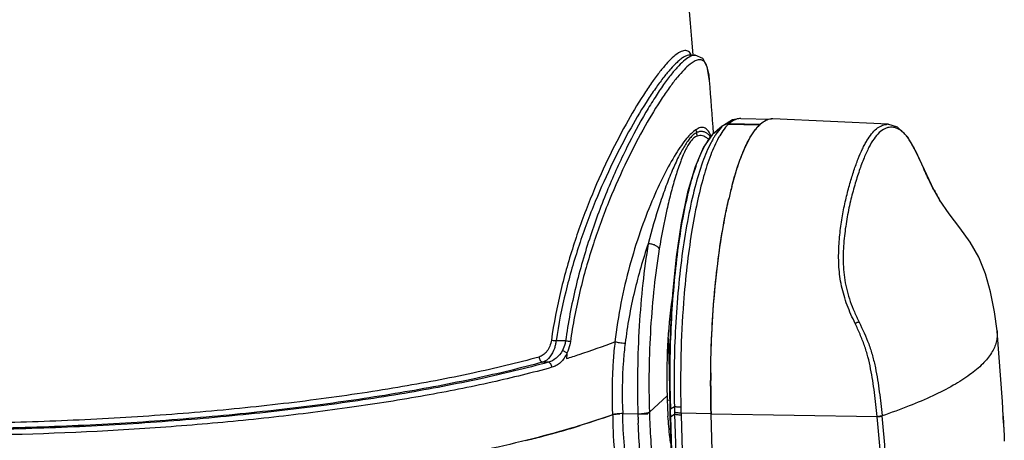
# Model space of a CAD drawing. Header units: millimetres. Extents: x 19266 to 21235, y -89 to 1237.
# Tile 73 of 74: x 20983 to 21190, y 943 to 1031. Entities that reach past the tile are written whole.
import ezdxf

# ---------------------------------------------------------------- set-up
doc = ezdxf.new("R2010")
doc.units = ezdxf.units.MM
doc.header["$LTSCALE"] = 16.335
doc.layers.get('0').update_dxf_attribs({"linetype": 'CONTINUOUS'})
doc.layers.add('02___PRT_ALL_AXES', color=7, linetype='CONTINUOUS')
doc.layers.add('06___PRT_ALL_SURFS', color=7, linetype='CONTINUOUS')

msp = doc.modelspace()

# ---------------------------------------------------------------- linework, layer by layer
at = {"color": 7, "linetype": 'Continuous'}
for p, q in [((21123.826, 1023.67), (21124.954, 1023.645)), ((21123.848, 1023.669), (21123.83, 1023.669)), ((21124.034, 1023.85), (21124.027, 1023.862)), ((21124.972, 1023.645), (21124.963, 1023.645)), ((21124.02, 1023.421), (21124.007, 1023.415)), ((21127.965, 1018.338), (21127.963, 1018.363)), ((21132.806, 1010.061), (21130.912, 1008.921)), ((21131.894, 1009.168), (21138.467, 1009.025)), ((21138.583, 1009.132), (21132.01, 1009.275)), ((21134.562, 1010.353), (21132.806, 1010.061)), ((21134.561, 1010.353), (21140.9, 1010.216)), ((21138.6, 1009.145), (21138.583, 1009.13)), ((21165.482, 1009.137), (21141.286, 1010.316)), ((21167.445, 1008.516), (21165.423, 1009.139)), ((21165.428, 1009.139), (21165.482, 1009.137)), ((21130.643, 1008.725), (21128.522, 1006.898)), ((21128.788, 1007.249), (21128.796, 1007.133)), ((21128.042, 1006.691), (21128.041, 1006.692)), ((21128.193, 1006.513), (21128.042, 1006.691)), ((21176.494, 992.955), (21176.278, 993.301)), ((21178.296, 990.339), (21176.278, 993.301)), ((21130.863, 987.88), (21130.889, 988.024)), ((21130.889, 988.024), (21130.92, 988.196)), ((21188.338, 965.784), (21188.346, 965.709)), ((21097.721, 963.671), (21095.739, 963.714)), ((21094.091, 959.213), (21092.936, 959.238)), ((21119.554, 959.281), (21119.405, 959.285)), ((21119.504, 957.116), (21119.594, 949.564)), ((21119.028, 952.173), (21115.323, 948.741)), ((21119.662, 951.213), (21119.08, 951.225)), ((21119.594, 949.564), (21119.603, 949.25)), ((21119.603, 949.25), (21119.641, 947.978)), ((21119.761, 949.405), (21119.756, 949.563)), ((21119.782, 948.613), (21119.759, 949.406)), ((21119.761, 949.405), (21120.571, 949.941)), ((21109.754, 948.423), (21112.915, 948.355)), ((21112.953, 947.209), (21112.949, 947.341)), ((21119.641, 947.978), (21124.065, 802.969)), ((21119.801, 947.983), (21119.782, 948.613)), ((21119.806, 947.816), (21119.801, 947.983)), ((21119.806, 947.817), (21120.615, 948.314)), ((21124.224, 802.974), (21119.806, 947.817)), ((21120.602, 948.744), (21120.615, 948.314)), ((21120.615, 948.314), (21125.133, 800.214)), ((21128.293, 948.392), (21121.975, 948.53)), ((21121.987, 948.108), (21126.505, 800.008)), ((21128.293, 948.392), (21163.182, 947.838)), ((21132.85, 798.988), (21128.293, 948.392)), ((21163.182, 947.838), (21163.185, 947.778)), ((21164.216, 947.959), (21164.207, 948.034)), ((21095.591, 944.41), (21095.331, 944.339))]:
    msp.add_line(p, q, dxfattribs=at)
at = {"color": 2, "linetype": 'Continuous'}
for p in [(21112.915, 948.355), (21115.323, 948.741)]:
    msp.add_line(p, (21114.86, 948.312), dxfattribs=at)
at = {"color": 7, "linetype": 'Continuous'}
for points in [[(21127.963, 1018.363), (21127.494, 1021.222), (21126.545, 1022.963), (21124.972, 1023.645)], [(21176.494, 992.957), (21175.083, 995.384), (21173.073, 999.572), (21171.364, 1003.314), (21169.575, 1006.435), (21167.445, 1008.516)], [(21128.533, 1006.907), (21126.69, 1004.327), (21124.911, 1000.237), (21123.341, 994.871), (21122.019, 988.489), (21120.963, 981.314), (21120.185, 973.556), (21119.695, 965.424), (21119.504, 957.116)], [(21188.338, 965.783), (21187.805, 969.775), (21186.982, 973.978), (21185.911, 977.77), (21184.522, 981.23), (21182.704, 984.443), (21180.538, 987.415), (21178.296, 990.339)], [(21189.694, 946.393), (21189.452, 950.978), (21188.346, 965.709)]]:
    msp.add_lwpolyline(points, dxfattribs=at)
for centre, radius, start, end in [((19244.933, 873.069), 1885.627, 4.582708, 7.806681), ((21121.783, 1022.511), 2.619, 29.3545, 30.74112), ((21121.566, 1022.39), 2.867, 26.91403, 29.33752), ((19244.351, 873.016), 1889.212, 4.074452, 4.411658), ((21136.373, 1004.249), 6.653, 130.80633, 132.3226), ((21136.193, 1004.457), 6.377, 130.23201, 130.79951), ((21143.502, 1003.824), 7.236, 132.82208, 134.81814), ((21142.996, 1004.136), 6.664, 131.46872, 132.81316), ((21143.178, 1004.172), 6.761, 131.87207, 132.80968), ((21141.153, 1007.534), 2.786, 91.44826, 95.19214), ((21141.152, 1007.56), 2.76, 87.20486, 91.4433), ((21165.335, 1006.217), 2.923, 88.18873, 94.81904), ((21142.244, 998.429), 15.556, 146.31488, 147.91599), ((21145.923, 1001.621), 10.512, 139.42796, 142.04859), ((21145.109, 1002.307), 9.447, 138.74376, 139.37874), ((21144.556, 1002.795), 8.71, 135.84613, 138.76041), ((21143.877, 1003.445), 7.77, 134.80661, 135.79292), ((21140.114, 997.485), 14.968, 148.59079, 149.85341), ((21138.697, 998.352), 13.308, 146.35631, 148.59587), ((21122.49, 1004.566), 6.123, 21.98965, 22.91776), ((21129.712, 1005.521), 1.819, 130.8245, 148.01395), ((21122.201, 1004.449), 6.435, 21.59072, 21.99392), ((21121.704, 1004.254), 6.969, 19.95748, 21.5744), ((21143.401, 997.697), 16.925, 147.89456, 148.35336), ((21147.566, 996.551), 20.228, 150.70557, 151.06088), ((21146.678, 997.052), 19.208, 149.71751, 150.71105), ((21132.525, 984.24), 43.265, 25.57486, 26.45624), ((21219.975, 973.227), 90.278, 165.32498, 167.10408), ((21219.966, 973.23), 90.269, 165.31563, 167.07959), ((21210.192, 1014.081), 39.778, 207.8474, 208.09774), ((21207.902, 1012.835), 37.172, 208.0662, 211.70359), ((21256.377, 965.573), 127.481, 169.60656, 169.77772), ((21345.533, 955.133), 223.653, 175.7527, 181.3782), ((21196.407, 949.669), 99.045, 173.37094, 174.02909), ((21340.394, 954.828), 212.199, 179.42067, 181.73813), ((21218.512, 956.152), 98.974, 181.73917, 182.86092), ((21337.773, 955.711), 218.104, 180.67815, 181.18662), ((21331.971, 955.591), 212.301, 181.1867, 181.62696), ((21396.43, 956.724), 275.943, 181.40848, 181.65729), ((21190.117, 948.466), 82.503, 180.19963, 181.29252), ((21109.559, 939.244), 9.181, 88.7797, 92.60457), ((21113.11, 957.597), 9.244, 268.79247, 273.62628), ((21303.291, 954.161), 190.464, 181.74695, 182.0519), ((21300.896, 954.075), 188.067, 182.09209, 182.3275), ((21113.148, 957.029), 8.675, 273.60912, 275.28855), ((21210.117, 950.796), 88.171, 181.47318, 181.74709), ((21044.193, 1130.84), 193.385, 285.41347, 287.01896), ((21184.34, 948.236), 76.722, 181.21801, 186.99357), ((21031.556, 1176.978), 241.223, 283.94609, 284.79103), ((21036.394, 1158.678), 222.295, 284.78959, 285.37476)]:
    msp.add_arc(centre, radius, start, end, dxfattribs=at)
for points, knots in [([(21124.027, 1023.862), (21123.942, 1024.001), (21123.758, 1024.251), (21123.391, 1024.522), (21122.96, 1024.639), (21122.482, 1024.601), (21121.96, 1024.422), (21121.129, 1023.962), (21120.536, 1023.465), (21120.131, 1023.09)], [0, 0, 0, 0, 0.1054206, 0.1983803, 0.2888749, 0.3879035, 0.5041891, 0.6432282, 1, 1, 1, 1]), ([(21123.829, 1023.669), (21123.641, 1023.671), (21123.219, 1023.59), (21122.577, 1023.284), (21121.863, 1022.792), (21121.384, 1022.378), (21121.131, 1022.143)], [0, 0, 0, 0, 0.1790229, 0.399715, 0.6719004, 1, 1, 1, 1]), ([(21124.963, 1023.645), (21124.89, 1023.646), (21124.565, 1023.629), (21124.249, 1023.524), (21124.02, 1023.421)], [0, 0, 0, 0, 0.224803, 1, 1, 1, 1]), ([(21120.131, 1023.09), (21119.67, 1022.663), (21118.71, 1021.653), (21117.261, 1019.886), (21115.68, 1017.728), (21113.298, 1014.168), (21110.168, 1008.878), (21106.421, 1001.601), (21102.743, 993.278), (21099.375, 984.089), (21096.566, 974.219), (21095.238, 967.366), (21094.737, 963.873)], [0, 0, 0, 0, 0.0288981, 0.0640001, 0.1051115, 0.1519227, 0.2610126, 0.3877095, 0.5283245, 0.679389, 0.8376509, 1, 1, 1, 1]), ([(21121.131, 1022.143), (21120.675, 1021.721), (21119.723, 1020.723), (21118.285, 1018.979), (21116.714, 1016.852), (21114.344, 1013.346), (21111.222, 1008.135), (21107.477, 1000.965), (21103.792, 992.761), (21100.41, 983.694), (21097.583, 973.944), (21096.245, 967.169), (21095.739, 963.714)], [0, 0, 0, 0, 0.0289192, 0.0640296, 0.1051344, 0.1519255, 0.2609473, 0.3875677, 0.5281311, 0.6791958, 0.8375238, 1, 1, 1, 1]), ([(21124.007, 1023.415), (21123.59, 1023.225), (21122.699, 1022.61), (21121.37, 1021.337), (21119.866, 1019.582), (21118.208, 1017.361), (21116.417, 1014.689), (21113.764, 1010.351), (21110.349, 1003.992), (21106.401, 995.338), (21102.734, 985.562), (21099.667, 974.915), (21098.244, 967.475), (21097.721, 963.671)], [0, 0, 0, 0, 0.0207281, 0.048358, 0.0831661, 0.1250344, 0.1736305, 0.228497, 0.3548715, 0.4996285, 0.6582467, 0.8264304, 1, 1, 1, 1]), ([(21123.861, 1021.738), (21123.421, 1021.39), (21122.502, 1020.522), (21121.119, 1018.948), (21119.595, 1016.965), (21117.265, 1013.601), (21114.179, 1008.492), (21110.459, 1001.366), (21106.776, 993.108), (21103.385, 983.909), (21100.556, 973.968), (21099.23, 967.048), (21098.734, 963.515)], [0, 0, 0, 0, 0.0261746, 0.0587922, 0.0977721, 0.1428574, 0.2498045, 0.3761261, 0.5179783, 0.6716187, 0.8334718, 1, 1, 1, 1]), ([(21127.963, 1018.363), (21127.926, 1018.839), (21127.835, 1019.704), (21127.6, 1020.863), (21127.274, 1021.755), (21126.882, 1022.307), (21126.506, 1022.567), (21126.094, 1022.717), (21125.467, 1022.683), (21124.669, 1022.331), (21124.143, 1021.961), (21123.861, 1021.738)], [0, 0, 0, 0, 0.1913659, 0.3482361, 0.4726546, 0.5702111, 0.6128313, 0.6542628, 0.7434769, 0.8557083, 1, 1, 1, 1]), ([(21130.898, 1008.941), (21131.057, 1009.053), (21131.417, 1009.228), (21131.813, 1009.279), (21132.01, 1009.275)], [0, 0, 0, 0, 0.4972829, 1, 1, 1, 1]), ([(21132.01, 1009.275), (21131.951, 1009.22), (21131.708, 1008.982), (21131.482, 1008.728), (21131.317, 1008.529)], [0, 0, 0, 0, 0.2385712, 1, 1, 1, 1]), ([(21134.561, 1010.353), (21134.354, 1010.357), (21133.926, 1010.318), (21133.049, 1010.043), (21132.447, 1009.642), (21132.074, 1009.326)], [0, 0, 0, 0, 0.2272652, 0.4647733, 1, 1, 1, 1]), ([(21138.133, 1008.677), (21138.17, 1008.718), (21138.315, 1008.874), (21138.467, 1009.024), (21138.583, 1009.132)], [0, 0, 0, 0, 0.2574408, 1, 1, 1, 1]), ([(21138.934, 1009.417), (21138.906, 1009.396), (21138.792, 1009.308), (21138.682, 1009.216), (21138.6, 1009.145)], [0, 0, 0, 0, 0.2447896, 1, 1, 1, 1]), ([(21138.665, 1009.206), (21139.002, 1009.509), (21139.689, 1010.014), (21140.514, 1010.273), (21140.901, 1010.308)], [0, 0, 0, 0, 0.5381929, 1, 1, 1, 1]), ([(21158.53, 967.324), (21157.938, 968.606), (21156.789, 971.162), (21155.784, 974.505), (21155.315, 977.197), (21155.063, 979.833), (21155.052, 983.066), (21155.368, 986.804), (21155.91, 990.327), (21156.611, 993.605), (21157.396, 996.631), (21158.246, 999.376), (21159.125, 1001.813), (21159.9, 1003.628), (21160.539, 1004.903), (21161.142, 1005.975), (21161.908, 1007.113), (21162.914, 1008.183), (21163.97, 1008.886), (21164.73, 1009.1), (21165.09, 1009.13)], [0, 0, 0, 0, 0.0933307, 0.1850495, 0.2298297, 0.2737636, 0.360003, 0.4430984, 0.5215789, 0.5954875, 0.664609, 0.7281639, 0.7853654, 0.8358365, 0.8585423, 0.8795973, 0.9170906, 0.9489938, 0.9760969, 1, 1, 1, 1]), ([(21125.089, 1008.006), (21124.756, 1007.784), (21124.067, 1007.194), (21123.06, 1006.075), (21121.971, 1004.629), (21120.328, 1002.123), (21118.202, 998.246), (21115.698, 992.782), (21113.262, 986.403), (21111.058, 979.274), (21109.246, 971.574), (21108.406, 966.234), (21108.09, 963.509)], [0, 0, 0, 0, 0.0248254, 0.0559024, 0.0933247, 0.1369615, 0.2417595, 0.3672233, 0.5096206, 0.6650807, 0.8298082, 1, 1, 1, 1]), ([(21125.221, 1007.389), (21125.008, 1007.28), (21124.572, 1006.979), (21123.959, 1006.373), (21123.338, 1005.581), (21122.449, 1004.229), (21121.343, 1002.172), (21120.045, 999.319), (21118.742, 996.029), (21116.963, 990.94), (21115.8, 986.894), (21115.087, 984.081)], [0, 0, 0, 0, 0.0279404, 0.0611451, 0.1001985, 0.1449371, 0.2495477, 0.3719926, 0.51001, 0.6617803, 1, 1, 1, 1]), ([(21128.13, 1006.95), (21128.052, 1007.135), (21127.889, 1007.473), (21127.592, 1007.908), (21127.259, 1008.232), (21126.882, 1008.436), (21126.468, 1008.512), (21126.024, 1008.461), (21125.554, 1008.289), (21125.247, 1008.111), (21125.089, 1008.006)], [0, 0, 0, 0, 0.1552677, 0.2891239, 0.4056616, 0.5114499, 0.6153176, 0.7266542, 0.8531109, 1, 1, 1, 1]), ([(21127.661, 1007.063), (21127.489, 1007.208), (21127.128, 1007.456), (21126.508, 1007.659), (21125.848, 1007.647), (21125.427, 1007.494), (21125.221, 1007.389)], [0, 0, 0, 0, 0.2579131, 0.4962914, 0.7353958, 1, 1, 1, 1]), ([(21128.041, 1006.692), (21128.01, 1006.726), (21127.89, 1006.856), (21127.761, 1006.978), (21127.661, 1007.063)], [0, 0, 0, 0, 0.2588231, 1, 1, 1, 1]), ([(21130.759, 1008.832), (21130.632, 1008.713), (21130.093, 1008.166), (21129.629, 1007.55), (21129.301, 1007.057)], [0, 0, 0, 0, 0.2272742, 1, 1, 1, 1]), ([(21131.317, 1008.529), (21131.211, 1008.4), (21130.765, 1007.829), (21130.371, 1007.219), (21130.09, 1006.738)], [0, 0, 0, 0, 0.2308739, 1, 1, 1, 1]), ([(21132.642, 996.098), (21132.984, 997.4), (21133.685, 999.827), (21134.887, 1003.147), (21136.154, 1005.877), (21137.126, 1007.435), (21137.634, 1008.085)], [0, 0, 0, 0, 0.3092665, 0.580109, 0.8104958, 1, 1, 1, 1]), ([(21132.646, 996.113), (21133.016, 997.523), (21133.777, 1000.134), (21135.094, 1003.667), (21136.484, 1006.494), (21137.567, 1008.058), (21138.133, 1008.677)], [0, 0, 0, 0, 0.3167746, 0.5901324, 0.817839, 1, 1, 1, 1]), ([(21168.323, 1007.689), (21167.977, 1007.965), (21167.41, 1008.308), (21166.586, 1008.524), (21165.977, 1008.554), (21165.367, 1008.455), (21164.53, 1008.142), (21163.497, 1007.384), (21162.389, 1006.032), (21161.553, 1004.595), (21160.896, 1003.235), (21160.193, 1001.617), (21159.347, 999.331), (21158.4, 996.29), (21157.507, 992.892), (21156.737, 989.162), (21156.171, 985.135), (21155.985, 981.604), (21156.077, 978.682), (21156.331, 976.437), (21156.801, 974.19), (21157.486, 971.964), (21158.362, 969.775), (21159.029, 968.342), (21159.368, 967.623)], [0, 0, 0, 0, 0.0282635, 0.0412618, 0.0539876, 0.0668933, 0.080413, 0.110667, 0.147178, 0.1912788, 0.2163951, 0.2435218, 0.3037889, 0.371741, 0.4466312, 0.5278283, 0.6145318, 0.7058367, 0.7529412, 0.8009261, 0.8497136, 0.8991817, 0.9492963, 1, 1, 1, 1]), ([(21169.178, 1006.855), (21169.11, 1006.935), (21168.843, 1007.231), (21168.552, 1007.506), (21168.323, 1007.689)], [0, 0, 0, 0, 0.2641866, 1, 1, 1, 1]), ([(21125.347, 1006.68), (21124.874, 1006.508), (21124.215, 1005.91), (21123.523, 1004.9), (21122.962, 1003.871), (21122.415, 1002.681), (21121.677, 1000.842), (21120.809, 998.262), (21119.854, 994.874), (21118.624, 989.758), (21117.863, 985.745), (21117.404, 982.979)], [0, 0, 0, 0, 0.0593975, 0.0990855, 0.1453507, 0.1971521, 0.2537456, 0.3791086, 0.518234, 0.6690598, 1, 1, 1, 1]), ([(21119.684, 953.129), (21119.652, 955.839), (21119.687, 961.246), (21120.02, 969.257), (21120.632, 976.998), (21121.497, 984.252), (21122.596, 990.819), (21123.889, 996.516), (21125.16, 1000.624), (21126.283, 1003.332), (21126.869, 1004.483), (21127.17, 1005.002)], [0, 0, 0, 0, 0.1539681, 0.3071262, 0.4554446, 0.5949943, 0.7220794, 0.8335385, 0.9267234, 0.9658958, 1, 1, 1, 1]), ([(21128.297, 1005.348), (21127.599, 1004.014), (21126.316, 1000.906), (21124.746, 995.631), (21123.362, 989.38), (21122.22, 982.319), (21121.342, 974.638), (21120.755, 966.548), (21120.481, 958.269), (21120.503, 952.711), (21120.571, 949.941)], [0, 0, 0, 0, 0.0801299, 0.1783538, 0.292778, 0.420732, 0.5590482, 0.7042031, 0.8524616, 1, 1, 1, 1]), ([(21129.864, 1006.339), (21129.229, 1005.191), (21128.049, 1002.509), (21126.58, 997.938), (21125.258, 992.493), (21124.534, 988.565), (21124.198, 986.478)], [0, 0, 0, 0, 0.1898871, 0.4223712, 0.6940951, 1, 1, 1, 1]), ([(21127.546, 1006.191), (21127.374, 1006.316), (21127.028, 1006.533), (21126.471, 1006.748), (21125.899, 1006.817), (21125.525, 1006.744), (21125.347, 1006.68)], [0, 0, 0, 0, 0.2713151, 0.5209547, 0.7583079, 1, 1, 1, 1]), ([(21127.845, 1005.955), (21127.821, 1005.976), (21127.723, 1006.057), (21127.622, 1006.136), (21127.546, 1006.191)], [0, 0, 0, 0, 0.2550025, 1, 1, 1, 1]), ([(21127.619, 1005.724), (21127.694, 1005.838), (21127.982, 1006.253), (21128.299, 1006.649), (21128.553, 1006.918)], [0, 0, 0, 0, 0.2688254, 1, 1, 1, 1]), ([(21128.993, 1006.577), (21128.934, 1006.481), (21128.69, 1006.077), (21128.463, 1005.665), (21128.297, 1005.348)], [0, 0, 0, 0, 0.2402031, 1, 1, 1, 1]), ([(21169.892, 1005.916), (21169.834, 1006.001), (21169.609, 1006.324), (21169.368, 1006.636), (21169.178, 1006.855)], [0, 0, 0, 0, 0.2624458, 1, 1, 1, 1]), ([(21171.26, 1003.515), (21171.148, 1003.739), (21170.729, 1004.559), (21170.269, 1005.361), (21169.892, 1005.916)], [0, 0, 0, 0, 0.27199, 1, 1, 1, 1]), ([(21173.066, 999.584), (21172.932, 999.884), (21172.435, 1000.998), (21171.937, 1002.113), (21171.552, 1002.917)], [0, 0, 0, 0, 0.26926, 1, 1, 1, 1]), ([(21175.021, 995.5), (21174.832, 995.857), (21174.147, 997.203), (21173.519, 998.576), (21173.066, 999.584)], [0, 0, 0, 0, 0.2678178, 1, 1, 1, 1]), ([(21130.873, 987.939), (21130.958, 988.414), (21131.295, 990.245), (21131.674, 992.069), (21131.983, 993.414)], [0, 0, 0, 0, 0.2589659, 1, 1, 1, 1]), ([(21130.988, 988.571), (21131.064, 988.986), (21131.367, 990.593), (21131.703, 992.193), (21131.974, 993.376)], [0, 0, 0, 0, 0.2580232, 1, 1, 1, 1]), ([(21124.198, 986.478), (21123.815, 984.105), (21123.15, 979.188), (21122.686, 974.247), (21122.494, 971.697)], [0, 0, 0, 0, 0.4844649, 1, 1, 1, 1]), ([(21128.293, 948.392), (21128.188, 951.806), (21128.149, 958.652), (21128.562, 968.797), (21129.428, 978.558), (21130.327, 984.866), (21130.863, 987.88)], [0, 0, 0, 0, 0.2585343, 0.517977, 0.7683328, 1, 1, 1, 1]), ([(21128.206, 956.974), (21128.259, 962.376), (21128.625, 970.35), (21129.714, 980.664), (21130.453, 985.579), (21130.873, 987.939)], [0, 0, 0, 0, 0.5209783, 0.7687513, 1, 1, 1, 1]), ([(21115.087, 984.081), (21113.96, 980.8), (21111.963, 973.918), (21110.685, 966.862), (21110.242, 963.204)], [0, 0, 0, 0, 0.4849139, 1, 1, 1, 1]), ([(21115.087, 984.081), (21114.629, 981.323), (21113.861, 975.581), (21113.124, 966.732), (21112.78, 957.584), (21112.821, 951.424), (21112.915, 948.355)], [0, 0, 0, 0, 0.2340057, 0.4846059, 0.7429872, 1, 1, 1, 1]), ([(21117.404, 982.979), (21117.349, 983.137), (21117.097, 983.449), (21116.551, 983.779), (21115.857, 984.011), (21115.347, 984.075), (21115.087, 984.081)], [0, 0, 0, 0, 0.1871699, 0.428696, 0.7094111, 1, 1, 1, 1]), ([(21117.404, 982.979), (21116.966, 980.336), (21116.229, 974.833), (21115.523, 966.353), (21115.193, 957.586), (21115.233, 951.683), (21115.323, 948.741)], [0, 0, 0, 0, 0.2340056, 0.4846059, 0.7429872, 1, 1, 1, 1]), ([(21120.094, 972.618), (21119.62, 969.311), (21119.003, 962.499), (21118.922, 955.661), (21119.028, 952.173)], [0, 0, 0, 0, 0.4890569, 1, 1, 1, 1]), ([(21092.154, 960.307), (21087.546, 959.043), (21077.709, 956.69), (21062.08, 953.741), (21044.984, 951.221), (21026.742, 949.181), (21007.697, 947.659), (20988.206, 946.685), (20968.637, 946.279), (20949.358, 946.447), (20930.731, 947.185), (20913.107, 948.48), (20896.816, 950.302), (20882.161, 952.618), (20871.134, 955), (20863.362, 957.167), (20858.337, 958.82), (20853.901, 960.557), (20850.073, 962.372), (20846.869, 964.256), (20845.027, 965.653), (20844.235, 966.368)], [0, 0, 0, 0, 0.056859, 0.1202878, 0.1892177, 0.2624469, 0.3386761, 0.4165397, 0.4946369, 0.5715618, 0.6459338, 0.7164282, 0.7818071, 0.8409534, 0.8929087, 0.9159516, 0.9369396, 0.9558286, 0.9726049, 0.9872981, 1, 1, 1, 1]), ([(21159.368, 967.623), (21159.235, 967.602), (21158.949, 967.516), (21158.676, 967.398), (21158.53, 967.324)], [0, 0, 0, 0, 0.4513062, 1, 1, 1, 1]), ([(21163.179, 947.838), (21163.09, 948.668), (21162.899, 950.334), (21162.601, 952.84), (21162.256, 955.352), (21161.815, 957.854), (21161.352, 959.92), (21160.886, 961.543), (21160.485, 962.738), (21160.043, 963.914), (21159.417, 965.453), (21158.9, 966.585), (21158.53, 967.324)], [0, 0, 0, 0, 0.1242714, 0.2495329, 0.375396, 0.5015294, 0.6274924, 0.690216, 0.752727, 0.8150131, 0.8770193, 1, 1, 1, 1]), ([(21159.368, 967.623), (21160.081, 966.116), (21161.181, 963.829), (21162.21, 960.587), (21162.802, 958.071), (21163.254, 955.545), (21163.737, 952.204), (21164.014, 949.698), (21164.207, 948.034)], [0, 0, 0, 0, 0.2461952, 0.3737001, 0.5015053, 0.6276512, 0.7526343, 1, 1, 1, 1]), ([(21188.346, 965.709), (21188.382, 965.334), (21188.39, 964.567), (21188.195, 963.415), (21187.79, 962.262), (21187.174, 961.112), (21186.348, 959.966), (21184.901, 958.373), (21182.521, 956.418), (21178.992, 954.206), (21174.703, 952.037), (21169.706, 949.919), (21166.115, 948.609), (21164.216, 947.957)], [0, 0, 0, 0, 0.0357633, 0.0721616, 0.1102634, 0.1510591, 0.1953571, 0.2437833, 0.3546922, 0.4859197, 0.6378361, 0.8096835, 1, 1, 1, 1]), ([(21094.091, 959.213), (21089.406, 957.919), (21079.394, 955.511), (21063.477, 952.495), (21046.049, 949.918), (21027.441, 947.832), (21008.008, 946.279), (20988.118, 945.289), (20968.152, 944.882), (20948.488, 945.063), (20929.502, 945.831), (20911.555, 947.168), (20894.986, 949.047), (20880.11, 951.429), (20868.936, 953.879), (20861.083, 956.106), (20856.021, 957.802), (20851.567, 959.585), (20847.739, 961.446), (20844.552, 963.377), (20842.735, 964.81), (20841.96, 965.543)], [0, 0, 0, 0, 0.0568522, 0.1203576, 0.1894315, 0.2628555, 0.3393112, 0.4174122, 0.4957363, 0.5728563, 0.6473714, 0.7179385, 0.7833043, 0.8423395, 0.8940794, 0.9169755, 0.9377919, 0.9564872, 0.9730516, 0.9875213, 1, 1, 1, 1]), ([(21092.936, 959.238), (21088.283, 957.962), (21078.347, 955.586), (21062.559, 952.61), (21045.288, 950.069), (21026.86, 948.014), (21007.622, 946.484), (20987.938, 945.509), (20968.181, 945.109), (20948.725, 945.291), (20929.937, 946.05), (20912.173, 947.371), (20895.767, 949.226), (20881.028, 951.579), (20869.949, 953.998), (20862.155, 956.196), (20857.125, 957.872), (20852.694, 959.633), (20848.879, 961.471), (20845.697, 963.379), (20843.876, 964.794), (20843.097, 965.518)], [0, 0, 0, 0, 0.0569665, 0.1205294, 0.1896117, 0.2630021, 0.3393911, 0.4174027, 0.4956255, 0.5726437, 0.6470675, 0.7175644, 0.7828902, 0.8419238, 0.8937058, 0.9166402, 0.9375063, 0.9562618, 0.9728957, 0.987442, 1, 1, 1, 1]), ([(21094.737, 963.873), (21094.674, 963.433), (21094.455, 962.596), (21093.867, 961.512), (21093.094, 960.712), (21092.465, 960.392), (21092.154, 960.307)], [0, 0, 0, 0, 0.2885125, 0.5547, 0.7907164, 1, 1, 1, 1]), ([(21095.739, 963.714), (21095.705, 963.44), (21095.61, 962.898), (21095.131, 961.182), (21094.134, 959.623), (21092.936, 959.238)], [0, 0, 0, 0, 0.1532956, 0.3026574, 1, 1, 1, 1]), ([(21094.737, 963.873), (21094.805, 963.86), (21095.138, 963.8), (21095.472, 963.75), (21095.739, 963.714)], [0, 0, 0, 0, 0.2035381, 1, 1, 1, 1]), ([(21097.721, 963.671), (21097.693, 963.493), (21097.553, 962.8), (21097.3, 962.129), (21097.052, 961.666)], [0, 0, 0, 0, 0.2559549, 1, 1, 1, 1]), ([(21098.734, 963.515), (21098.667, 963.528), (21098.33, 963.588), (21097.992, 963.636), (21097.721, 963.671)], [0, 0, 0, 0, 0.2015092, 1, 1, 1, 1]), ([(21097.052, 961.666), (21096.722, 961.05), (21095.893, 959.986), (21094.686, 959.356), (21094.091, 959.213)], [0, 0, 0, 0, 0.5328864, 1, 1, 1, 1]), ([(21098.024, 961.103), (21097.904, 961.234), (21097.591, 961.456), (21097.244, 961.609), (21097.052, 961.666)], [0, 0, 0, 0, 0.4701354, 1, 1, 1, 1]), ([(21097.899, 959.972), (21098.803, 960.259), (21102.224, 961.368), (21105.618, 962.564), (21108.091, 963.51)], [0, 0, 0, 0, 0.2637145, 1, 1, 1, 1]), ([(21098.734, 963.515), (21098.704, 963.302), (21098.557, 962.475), (21098.291, 961.668), (21098.024, 961.104)], [0, 0, 0, 0, 0.2565684, 1, 1, 1, 1]), ([(21108.091, 963.51), (21107.943, 962.232), (21107.457, 957.139), (21107.394, 952.002), (21107.614, 948.178)], [0, 0, 0, 0, 0.2513675, 1, 1, 1, 1]), ([(21108.092, 963.517), (21108.399, 963.447), (21109.116, 963.334), (21109.835, 963.245), (21110.242, 963.204)], [0, 0, 0, 0, 0.4348335, 1, 1, 1, 1]), ([(21110.242, 963.204), (21110.093, 961.973), (21109.603, 957.064), (21109.536, 952.11), (21109.754, 948.423)], [0, 0, 0, 0, 0.251359, 1, 1, 1, 1]), ([(21092.154, 960.307), (21092.161, 960.18), (21092.212, 959.927), (21092.421, 959.509), (21092.724, 959.272), (21092.936, 959.238)], [0, 0, 0, 0, 0.2725057, 0.541092, 1, 1, 1, 1]), ([(21098.024, 961.103), (21097.682, 960.381), (21097.013, 959.398), (21095.824, 958.503), (21095.191, 958.232), (21094.876, 958.145)], [0, 0, 0, 0, 0.5404219, 0.7787754, 1, 1, 1, 1]), ([(21094.876, 958.145), (21090.708, 956.993), (21081.856, 954.829), (21067.834, 952.057), (21052.551, 949.628), (21036.236, 947.579), (21019.135, 945.942), (20995.53, 944.338), (20977.622, 943.828), (20965.635, 943.805)], [0, 0, 0, 0, 0.0995046, 0.2096136, 0.3288507, 0.4555624, 0.5879578, 0.7241442, 1, 1, 1, 1]), ([(21094.876, 958.145), (21094.87, 958.272), (21094.818, 958.525), (21094.608, 958.943), (21094.304, 959.18), (21094.091, 959.213)], [0, 0, 0, 0, 0.2722384, 0.5406703, 1, 1, 1, 1]), ([(21119.594, 949.564), (21119.595, 949.549), (21119.607, 949.508), (21119.668, 949.451), (21119.726, 949.421), (21119.761, 949.405)], [0, 0, 0, 0, 0.1801519, 0.5217465, 1, 1, 1, 1]), ([(21121.944, 949.754), (21121.669, 949.76), (21121.285, 949.782), (21120.828, 949.859), (21120.646, 949.91), (21120.571, 949.941)], [0, 0, 0, 0, 0.593636, 0.825935, 1, 1, 1, 1]), ([(21107.614, 948.178), (21105.013, 947.248), (21099.469, 945.453), (21090.628, 943.036), (21080.891, 940.772), (21074.088, 939.425), (21070.554, 938.776)], [0, 0, 0, 0, 0.2165302, 0.4565278, 0.7182903, 1, 1, 1, 1]), ([(21107.614, 948.178), (21107.072, 947.984), (21104.812, 947.192), (21102.533, 946.456), (21100.794, 945.923)], [0, 0, 0, 0, 0.2406777, 1, 1, 1, 1]), ([(21109.754, 948.423), (21109.352, 948.432), (21108.77, 948.408), (21108.057, 948.302), (21107.747, 948.226), (21107.614, 948.178)], [0, 0, 0, 0, 0.5582308, 0.8047029, 1, 1, 1, 1]), ([(21107.614, 948.178), (21107.644, 948.189), (21107.778, 948.233), (21107.916, 948.266), (21108.024, 948.288)], [0, 0, 0, 0, 0.2201907, 1, 1, 1, 1]), ([(21108.024, 948.288), (21108.065, 948.296), (21108.238, 948.329), (21108.414, 948.354), (21108.548, 948.369)], [0, 0, 0, 0, 0.2338421, 1, 1, 1, 1]), ([(21108.548, 948.369), (21108.596, 948.375), (21108.794, 948.396), (21108.992, 948.409), (21109.142, 948.416)], [0, 0, 0, 0, 0.2430744, 1, 1, 1, 1]), ([(21110.315, 939.464), (21110.223, 940.19), (21109.895, 943.166), (21109.758, 946.162), (21109.754, 948.423)], [0, 0, 0, 0, 0.2446688, 1, 1, 1, 1]), ([(21115.323, 948.741), (21115.262, 948.685), (21115.064, 948.594), (21114.705, 948.495), (21114.231, 948.416), (21113.882, 948.383), (21113.695, 948.371)], [0, 0, 0, 0, 0.1484005, 0.3754326, 0.6666547, 1, 1, 1, 1]), ([(21113.948, 948.391), (21113.99, 948.395), (21114.149, 948.411), (21114.309, 948.431), (21114.426, 948.45)], [0, 0, 0, 0, 0.2598277, 1, 1, 1, 1]), ([(21114.426, 948.45), (21114.448, 948.454), (21114.532, 948.468), (21114.617, 948.484), (21114.679, 948.497)], [0, 0, 0, 0, 0.2596582, 1, 1, 1, 1]), ([(21114.679, 948.497), (21114.708, 948.503), (21114.815, 948.527), (21114.921, 948.556), (21114.998, 948.58)], [0, 0, 0, 0, 0.271028, 1, 1, 1, 1]), ([(21114.998, 948.58), (21115.065, 948.602), (21115.179, 948.645), (21115.286, 948.707), (21115.323, 948.741)], [0, 0, 0, 0, 0.5828935, 1, 1, 1, 1]), ([(21115.323, 948.741), (21115.442, 944.828), (21115.792, 939.131), (21116.682, 931.855), (21117.254, 928.488), (21117.575, 926.891)], [0, 0, 0, 0, 0.5342364, 0.7777417, 1, 1, 1, 1]), ([(21119.641, 947.978), (21119.642, 947.964), (21119.654, 947.922), (21119.714, 947.864), (21119.771, 947.833), (21119.806, 947.817)], [0, 0, 0, 0, 0.1829319, 0.5254426, 1, 1, 1, 1]), ([(21121.975, 948.53), (21121.7, 948.537), (21121.315, 948.563), (21120.858, 948.651), (21120.676, 948.709), (21120.602, 948.744)], [0, 0, 0, 0, 0.591702, 0.8242623, 1, 1, 1, 1]), ([(21121.987, 948.108), (21121.712, 948.114), (21121.328, 948.138), (21120.872, 948.224), (21120.689, 948.28), (21120.615, 948.314)], [0, 0, 0, 0, 0.5917104, 0.8242619, 1, 1, 1, 1]), ([(21163.179, 947.838), (21163.373, 947.851), (21163.653, 947.886), (21163.994, 947.963), (21164.144, 948.009), (21164.207, 948.034)], [0, 0, 0, 0, 0.5543289, 0.804839, 1, 1, 1, 1]), ([(21165.599, 898.998), (21165.351, 907.13), (21164.866, 923.402), (21163.985, 939.671), (21163.185, 947.778)], [0, 0, 0, 0, 0.4996857, 1, 1, 1, 1]), ([(21163.186, 947.778), (21163.38, 947.788), (21163.66, 947.818), (21164.002, 947.89), (21164.152, 947.934), (21164.216, 947.959)], [0, 0, 0, 0, 0.5547748, 0.8051536, 1, 1, 1, 1]), ([(21166.633, 899.117), (21166.384, 907.252), (21165.899, 923.545), (21165.017, 939.835), (21164.215, 947.959)], [0, 0, 0, 0, 0.4992707, 1, 1, 1, 1]), ([(21189.608, 947.908), (21189.616, 947.8), (21189.648, 947.295), (21189.675, 946.789), (21189.694, 946.392)], [0, 0, 0, 0, 0.215028, 1, 1, 1, 1]), ([(21120.73, 911.722), (21120.466, 911.969), (21119.947, 912.551), (21118.943, 914.02), (21117.789, 916.417), (21116.587, 919.907), (21115.517, 924.121), (21114.601, 928.983), (21113.574, 936.475), (21113.149, 942.371), (21112.983, 946.437)], [0, 0, 0, 0, 0.03007, 0.0645695, 0.1477611, 0.2502551, 0.3712197, 0.509035, 0.6615217, 1, 1, 1, 1]), ([(21189.694, 946.392), (21189.708, 946.1), (21189.767, 944.843), (21189.821, 943.586), (21189.864, 942.621)], [0, 0, 0, 0, 0.2324769, 1, 1, 1, 1])]:
    msp.add_open_spline(points, degree=3, knots=knots, dxfattribs=at)
for points in [[(21131.894, 1009.168), (21131.668, 1009.173), (21131.437, 1009.137), (21131.224, 1009.062)], [(21125.089, 1008.003), (21125.101, 1007.794), (21125.146, 1007.585), (21125.221, 1007.389)], [(21125.347, 1006.68), (21125.347, 1006.92), (21125.304, 1007.164), (21125.221, 1007.389)], [(21131.224, 1009.062), (21131.013, 1008.987), (21130.812, 1008.871), (21130.643, 1008.725)], [(21121.944, 949.754), (21121.954, 949.346), (21121.964, 948.938), (21121.975, 948.53)], [(21089.693, 942.865), (21089.542, 942.827), (21089.39, 942.79), (21089.239, 942.753)]]:
    msp.add_open_spline(points, degree=3, dxfattribs=at)
at = {"layer": '02___PRT_ALL_AXES', "color": 7, "linetype": 'Continuous'}
msp.add_line((21119.251, 964.329), (21119.525, 955.356), dxfattribs=at)
for centre, radius, start, end in [((21237.473, 955.785), 118.5, 181.74651, 182.22959), ((21233.564, 955.625), 114.588, 182.22587, 183.06548), ((21227.805, 955.309), 108.821, 183.06131, 183.89352)]:
    msp.add_arc(centre, radius, start, end, dxfattribs=at)
msp.add_open_spline([(21119.804, 942.148), (21119.743, 942.607), (21119.507, 944.526), (21119.336, 946.453), (21119.236, 947.919)], degree=3, knots=[0, 0, 0, 0, 0.2398087, 1, 1, 1, 1], dxfattribs=at)
at = {"layer": '06___PRT_ALL_SURFS', "color": 7, "linetype": 'Continuous'}
msp.add_line((21129.649, 1007.87), (21128.943, 1007.26), dxfattribs=at)

doc.saveas('drawing.dxf')
